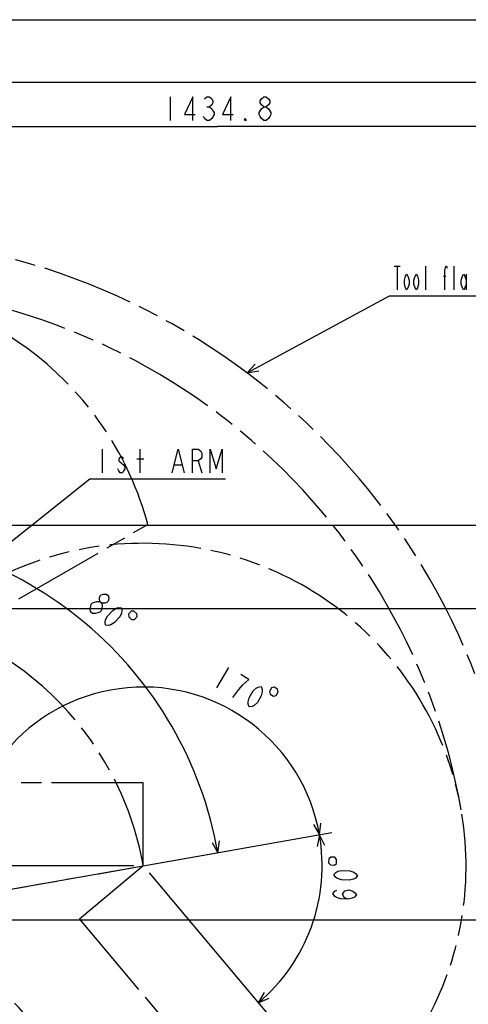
# Model space of a CAD drawing. Header units: millimetres. Extents: x 0 to 770, y -15 to 420.
# Tile 87 of 105: x 415 to 487, y 262 to 420. Entities that reach past the tile are written whole.
import ezdxf

# ---------------------------------------------------------------- set-up
doc = ezdxf.new("R2010")
doc.units = ezdxf.units.MM
doc.header["$LTSCALE"] = 32.67
doc.linetypes.add('PHANTOM', pattern=[0.8, 0.45, -0.05, 0.1, -0.05, 0.1, -0.05])
doc.layers.get('0').update_dxf_attribs({"linetype": 'CONTINUOUS'})
for name, color, linetype in [('CRV2', 7, 'CONTINUOUS'), ('DRA_ITEM', 7, 'CONTINUOUS'), ('DRIV_DIM', 7, 'CONTINUOUS'), ('PARAM_DIM', 7, 'CONTINUOUS')]:
    doc.layers.add(name, color=color, linetype=linetype)
doc.styles.get("Standard").update_dxf_attribs({"font": 'txt', "width": 0.8})
doc.dimstyles.new('DIMSTYLE_13', dxfattribs={"dimtxt": 3.8, "dimasz": 1.8, "dimexe": 2, "dimexo": 1.5, "dimgap": 0.95, "dimtad": 1, "dimdec": 1, "dimlfac": 15, "dimdsep": 46, "dimtxsty": 'STANDARD', "dimblk": 'OPEN', "dimblk1": 'OPEN', "dimblk2": 'OPEN', "dimcen": 0.09, "dimadec": 0, "dimazin": 0, "dimtp": 0.001, "dimtm": 0.001, "dimtfac": 1, "dimtdec": 1, "dimtofl": 0, "dimtmove": 0, "dimatfit": 3, "dimldrblk": 'OPEN', "dimfxl": 1, "dimtolj": 1, "dimarcsym": 0})
doc.dimstyles.new('DIMSTYLE_15', dxfattribs={"dimtxt": 3.8, "dimasz": 1.8, "dimexe": 2, "dimexo": 1.5, "dimgap": 1.9, "dimtad": 1, "dimlfac": 15, "dimdsep": 46, "dimtxsty": 'STANDARD', "dimblk": 'OPEN', "dimblk1": 'OPEN', "dimblk2": 'OPEN', "dimcen": 0.09, "dimadec": 0, "dimazin": 0, "dimtp": 0.5, "dimtm": 0.5, "dimtfac": 1, "dimtofl": 0, "dimtmove": 0, "dimatfit": 3, "dimldrblk": 'OPEN', "dimfxl": 1, "dimtolj": 1, "dimarcsym": 0})
doc.dimstyles.new('DIMSTYLE_9', dxfattribs={"dimtxt": 3.8, "dimasz": 1.8, "dimexe": 2, "dimexo": 1.5, "dimgap": 0.95, "dimtad": 1, "dimdec": 3, "dimlfac": 15, "dimdsep": 46, "dimtxsty": 'STANDARD', "dimblk": 'OPEN', "dimblk1": 'OPEN', "dimblk2": 'OPEN', "dimcen": 0.09, "dimadec": 0, "dimazin": 0, "dimtp": 0.001, "dimtm": 0.001, "dimtfac": 1, "dimtdec": 3, "dimtofl": 0, "dimtmove": 0, "dimatfit": 3, "dimldrblk": 'OPEN', "dimfxl": 1, "dimtolj": 1, "dimarcsym": 0})

# ---------------------------------------------------------------- blocks, each defined once
blk = doc.blocks.new('_OPEN')
at = {"color": 0, "linetype": 'BYBLOCK'}
for p, q in [((0, 0), (-1, 0.342)), ((-1, -0.342), (0, 0)), ((-1, 0), (0, 0))]:
    blk.add_line(p, q, dxfattribs=at)
blk = doc.blocks.new('*D45')
at = {"layer": 'DRIV_DIM', "color": 2, "linetype": 'CONTINUOUS'}
for p, q in [((397.92, 275.56), (509.36, 275.56)), ((507.36, 275.56), (507.36, 262.23)), ((507.36, 248.9), (507.36, 262.23)), ((484.74, 248.9), (509.36, 248.9))]:
    blk.add_line(p, q, dxfattribs=at)
at = {"layer": 'DRIV_DIM', "color": 2, "linetype": 'CONTINUOUS', "xscale": 1.8, "yscale": 1.8, "zscale": 1.8}
for p, rotation in [((507.36, 275.56), 90), ((507.36, 248.9), 270)]:
    blk.add_blockref('_OPEN', p, dxfattribs=dict(at, rotation=rotation))
blk = doc.blocks.new('*D46')
at = {"layer": 'DRIV_DIM', "color": 2, "linetype": 'CONTINUOUS'}
for p, q in [((395.96, 325.56), (509.36, 325.56)), ((507.36, 325.56), (507.36, 300.56)), ((507.36, 275.56), (507.36, 300.56)), ((397.92, 275.56), (509.36, 275.56))]:
    blk.add_line(p, q, dxfattribs=at)
at = {"layer": 'DRIV_DIM', "color": 2, "linetype": 'CONTINUOUS', "xscale": 1.8, "yscale": 1.8, "zscale": 1.8}
for p, rotation in [((507.36, 325.56), 90), ((507.36, 275.56), 270)]:
    blk.add_blockref('_OPEN', p, dxfattribs=dict(at, rotation=rotation))
blk = doc.blocks.new('*D52')
at = {"layer": 'DRIV_DIM', "color": 2, "linetype": 'CONTINUOUS'}
for p, q in [((399.17, 282.83), (399.17, 404.87)), ((494.82, 384.47), (494.82, 404.87)), ((399.17, 402.87), (446.99, 402.87)), ((494.82, 402.87), (446.99, 402.87)), ((494.82, 285.75), (494.82, 372.88))]:
    blk.add_line(p, q, dxfattribs=at)
at = {"layer": 'DRIV_DIM', "color": 2, "linetype": 'CONTINUOUS', "xscale": 1.8, "yscale": 1.8, "zscale": 1.8, "rotation": 180}
blk.add_blockref('_OPEN', (399.17, 402.87), dxfattribs=at)
at = {"layer": 'DRIV_DIM', "color": 2, "linetype": 'CONTINUOUS', "xscale": 1.8, "yscale": 1.8, "zscale": 1.8}
blk.add_blockref('_OPEN', (494.82, 402.87), dxfattribs=at)
blk = doc.blocks.new('*D55')
at = {"layer": 'DRIV_DIM', "color": 2, "linetype": 'CONTINUOUS'}
for p, q in [((389.08, 338.9), (509.36, 338.9)), ((507.36, 338.9), (507.36, 332.23)), ((507.36, 325.56), (507.36, 332.23)), ((395.96, 325.56), (509.36, 325.56))]:
    blk.add_line(p, q, dxfattribs=at)
at = {"layer": 'DRIV_DIM', "color": 2, "linetype": 'CONTINUOUS', "xscale": 1.8, "yscale": 1.8, "zscale": 1.8}
for p, rotation in [((507.36, 338.9), 90), ((507.36, 325.56), 270)]:
    blk.add_blockref('_OPEN', p, dxfattribs=dict(at, rotation=rotation))
blk = doc.blocks.new('*D64')
at = {"layer": 'PARAM_DIM', "color": 2, "linetype": 'CONTINUOUS'}
for p, q in [((385.83, 277.06), (385.83, 339.7)), ((387.31, 275.82), (449, 286.7))]:
    blk.add_line(p, q, dxfattribs=at)
for points in [[(387.64, 338.29), (385.83, 337.7), (387.62, 337.06)], [(446.09, 288.01), (447.03, 286.35), (447.29, 288.24)]]:
    blk.add_lwpolyline(points, dxfattribs=at)
for start, end in [(50, 90), (10, 50)]:
    blk.add_arc((385.83, 275.56), 62.14, start, end, dxfattribs=at)
blk = doc.blocks.new('*D66')
at = {"layer": 'PARAM_DIM', "color": 2, "linetype": 'CONTINUOUS'}
for p, q in [((436.55, 284.51), (465.28, 289.57)), ((436.04, 283.1), (454.79, 260.75))]:
    blk.add_line(p, q, dxfattribs=at)
for points in [[(464.18, 287.53), (463.31, 289.23), (462.96, 287.36)], [(454.44, 263.94), (453.51, 262.28), (455.26, 263.02)]]:
    blk.add_lwpolyline(points, dxfattribs=at)
for start, end in [(340, 10), (310, 340)]:
    blk.add_arc((435.07, 284.25), 28.68, start, end, dxfattribs=at)
blk = doc.blocks.new('*D67')
at = {"layer": 'PARAM_DIM', "color": 2, "linetype": 'CONTINUOUS'}
for p, q in [((436.55, 284.51), (465.28, 289.57)), ((433.57, 284.25), (404.4, 284.25))]:
    blk.add_line(p, q, dxfattribs=at)
for points in [[(462.34, 290.86), (463.31, 289.23), (463.55, 291.11)], [(405.84, 286.06), (406.4, 284.25), (407.07, 286.03)]]:
    blk.add_lwpolyline(points, dxfattribs=at)
for start, end in [(95, 180), (10, 95)]:
    blk.add_arc((435.07, 284.25), 28.68, start, end, dxfattribs=at)

msp = doc.modelspace()

# ---------------------------------------------------------------- linework, layer by layer
at = {"color": 7, "linetype": 'CONTINUOUS'}
for p, q in [((12.377365, 420), (584.301025, 420)), ((10, 410), (584, 410))]:
    msp.add_line(p, q, dxfattribs=at)
at = {"layer": 'CRV2', "color": 4, "linetype": 'PHANTOM'}
for p, q in [((392.500224, 314.016233), (435.801494, 339.016233)), ((435.073945, 297.578981), (385.073945, 297.578981)), ((435.073945, 284.245647), (435.073945, 297.578981)), ((401.895315, 278.39536), (435.073945, 284.245647)), ((435.073945, 284.245647), (424.860019, 275.675146)), ((424.860019, 275.675146), (456.9994, 237.372924))]:
    msp.add_line(p, q, dxfattribs=at)
for centre, radius, start, end in [((385.833557, 275.563239), 109.747249, 10, 260), ((385.833557, 275.563239), 101.747249, 10, 260), ((385.833557, 325.563239), 51.747249, 15.06858282, 160.35388862), ((435.073945, 284.245647), 51.747249, 295.06858282, 165.06858282), ((385.833557, 275.563239), 50, 10, 82.5098554), ((435.073945, 284.245647), 59.747249, 233.05969962, 10), ((377.151148, 226.322851), 51.747249, 185.06858282, 55.06858282)]:
    msp.add_arc(centre, radius, start, end, dxfattribs=at)
at = {"layer": 'DRA_ITEM', "color": 2, "linetype": 'CONTINUOUS'}
for p, q in [((475.313115, 380.444863), (476.263138, 380.444863)), ((475.788127, 380.444863), (475.788127, 376.64488)), ((480.348121, 376.64488), (480.348121, 380.444863)), ((484.908115, 376.64488), (484.908115, 380.444863)), ((486.808125, 379.17819), (486.808125, 376.64488)), ((483.198117, 378.86154), (483.578141, 378.86154)), ((451.722743, 363.330396), (474.528133, 375.694874)), ((474.528133, 375.694874), (475.028133, 375.694874)), ((475.028133, 375.694874), (516.068133, 375.694874)), ((428.50498, 351.105309), (428.50498, 347.30529)), ((434.58496, 347.30529), (434.58496, 351.105309)), ((434.014961, 349.521986), (435.154959, 349.521986)), ((443.89496, 349.205299), (444.464959, 347.30529)), ((440.094977, 348.571963), (441.234976, 348.571963)), ((391.166891, 318.083531), (426.484976, 346.355302)), ((426.484976, 346.355302), (426.984976, 346.355302)), ((426.984976, 346.355302), (448.264976, 346.355302))]:
    msp.add_line(p, q, dxfattribs=at)
for points in [[(477.688136, 377.594867), (477.498125, 376.96153), (477.308149, 376.64488), (477.118137, 376.96153), (476.928125, 377.594867), (476.928125, 378.228203), (477.118137, 378.86154), (477.308149, 379.17819), (477.498125, 378.86154), (477.688136, 378.228203), (477.688136, 377.594867)], [(479.208122, 377.594867), (479.018147, 376.96153), (478.828135, 376.64488), (478.638123, 376.96153), (478.448147, 377.594867), (478.448147, 378.228203), (478.638123, 378.86154), (478.828135, 379.17819), (479.018147, 378.86154), (479.208122, 378.228203), (479.208122, 377.594867)], [(483.388129, 376.64488), (483.388129, 379.811526), (483.578141, 380.444863), (483.673129, 380.444863), (483.768116, 380.128213)], [(486.808125, 377.594867), (486.618149, 376.96153), (486.428137, 376.64488), (486.238125, 376.96153), (486.04815, 377.594867), (486.04815, 378.228203), (486.238125, 378.86154), (486.428137, 379.17819), (486.618149, 378.86154), (486.808125, 378.228203)], [(453.011703, 364.729535), (451.722743, 363.330396), (453.598562, 363.647116)], [(439.71499, 347.30529), (440.664976, 351.105309), (441.614963, 347.30529)], [(442.944973, 347.30529), (442.944973, 351.105309), (443.89496, 351.105309), (444.274984, 350.788623), (444.464959, 350.471973), (444.464959, 349.838636), (444.274984, 349.521986), (443.89496, 349.205299), (442.944973, 349.205299)], [(445.79497, 347.30529), (445.79497, 351.105309), (446.744993, 347.938626), (447.694979, 351.105309), (447.694979, 347.30529)], [(431.164964, 349.205299), (431.924975, 348.571963), (432.114987, 348.255313), (432.114987, 347.938626), (431.924975, 347.621976), (431.734964, 347.30529), (431.354976, 347.30529), (431.164964, 347.621976), (430.974989, 347.938626)], [(431.924975, 349.521986), (431.734964, 349.838636), (431.354976, 349.838636), (431.164964, 349.521986), (431.164964, 349.205299)]]:
    msp.add_lwpolyline(points, dxfattribs=at)
at = {"layer": 'DRIV_DIM', "color": 2, "linetype": 'CONTINUOUS'}
for p, q in [((439.394025, 407.620834), (439.394025, 403.820815)), ((445.28403, 406.037511), (445.664053, 406.037511))]:
    msp.add_line(p, q, dxfattribs=at)
for points in [[(443.004033, 403.820815), (443.004033, 407.620834), (441.674058, 404.770838), (443.384056, 404.770838)], [(444.904042, 407.304148), (445.28403, 407.620834), (445.664053, 407.620834), (446.044041, 407.304148), (446.234053, 406.987498), (446.234053, 406.670848), (446.044041, 406.354161), (445.664053, 406.037511), (446.044041, 405.720825), (446.234053, 405.404175), (446.424028, 405.087488), (446.424028, 404.770838)], [(449.084049, 403.820815), (449.084049, 407.620834), (447.754039, 404.770838), (449.464036, 404.770838)], [(454.404054, 406.037511), (454.024031, 406.354161), (453.834055, 406.670848), (453.834055, 406.987498), (454.024031, 407.304148), (454.404054, 407.620834), (454.784042, 407.620834), (455.164029, 407.304148), (455.354041, 406.987498), (455.354041, 406.670848), (455.164029, 406.354161), (454.784042, 406.037511)], [(454.024031, 405.720825), (454.404054, 406.037511), (454.784042, 406.037511), (455.164029, 405.720825), (455.354041, 405.404175), (455.544053, 405.087488), (455.544053, 404.770838), (455.354041, 404.454152), (455.164029, 404.137501), (454.784042, 403.820815), (454.404054, 403.820815)], [(446.424028, 404.770838), (446.044041, 404.137501), (445.664053, 403.820815), (445.28403, 403.820815), (444.904042, 404.137501), (444.71403, 404.454152)], [(454.404054, 403.820815), (454.024031, 404.137501), (453.834055, 404.454152), (453.644043, 404.770838), (453.644043, 405.087488), (454.024031, 405.720825)], [(451.554058, 403.820815), (451.364046, 403.820815), (451.364046, 404.137501), (451.554058, 403.820815)]]:
    msp.add_lwpolyline(points, dxfattribs=at)
at = {"layer": 'PARAM_DIM', "color": 2, "linetype": 'CONTINUOUS'}
msp.add_line((448.736763, 316.083056), (446.815726, 312.804382), dxfattribs=at)
for points in [[(428.127422, 326.650122), (428.058573, 327.139961), (428.130467, 327.502184), (428.343174, 327.736789), (428.696623, 327.843777), (429.190813, 327.823185), (429.472369, 327.56795), (429.541217, 327.078111), (429.469287, 326.715888), (429.256616, 326.481283), (428.903167, 326.374295), (428.408941, 326.394887)], [(426.638615, 325.007812), (426.569767, 325.497651), (426.641696, 325.859874), (426.71359, 326.222097), (426.926297, 326.456702), (427.279746, 326.563726), (427.633195, 326.670714), (428.127422, 326.650122), (428.408941, 326.394887), (428.477789, 325.905048), (428.405895, 325.542825), (428.333966, 325.180603), (428.121294, 324.945997), (427.767846, 324.839009), (427.414397, 324.731985), (426.92017, 324.752614), (426.638615, 325.007812)], [(429.031691, 322.838465), (428.962843, 323.328268), (429.034736, 323.690491), (429.319337, 324.287355), (430.170094, 325.225812), (430.736214, 325.567406), (431.089663, 325.67443), (431.58389, 325.653801), (431.652738, 325.163962), (431.580844, 324.801739), (431.296243, 324.204911), (430.445486, 323.266453), (429.879366, 322.92486), (429.525917, 322.817836), (429.031691, 322.838465)], [(433.135417, 325.102147), (432.710039, 324.632936), (432.731973, 324.185624), (433.201184, 323.760281), (433.648496, 323.782179), (434.073839, 324.251426), (434.051941, 324.698739), (433.582694, 325.124081), (433.135417, 325.102147)], [(449.438658, 311.267574), (450.403002, 312.537619), (451.047215, 313.26123), (451.531326, 313.711624), (452.015401, 314.162019), (450.703953, 314.930441)], [(452.061554, 309.730729), (451.893802, 310.196061), (451.889959, 310.565317), (452.046182, 311.207826), (452.686552, 312.300729), (453.170627, 312.751087), (453.494673, 312.928265), (453.982627, 313.009403), (454.150379, 312.544072), (454.154222, 312.17478), (453.998, 311.532307), (453.357666, 310.439403), (452.873554, 309.989009), (452.549508, 309.811831), (452.061554, 309.730729)], [(455.614242, 312.787415), (455.294075, 312.240981), (455.407227, 311.807663), (455.95366, 311.487496), (456.386979, 311.600611), (456.707146, 312.147081), (456.593994, 312.580363), (456.047561, 312.900566), (455.614242, 312.787415)], [(465.069298, 284.383817), (465.701692, 284.349266), (466.035128, 284.648187), (466.069679, 285.280581), (465.770758, 285.614054), (465.138364, 285.648605), (464.804891, 285.349647), (464.770377, 284.717253), (465.069298, 284.383817)], [(469.413141, 282.624367), (469.07626, 282.262181), (468.749676, 282.089717), (468.10695, 281.934546), (466.842162, 282.003611), (466.220137, 282.227848), (465.914291, 282.434827), (465.618813, 282.831528), (465.95573, 283.193714), (466.282278, 283.366142), (466.925041, 283.521349), (468.189792, 283.452284), (468.811853, 283.228047), (469.117663, 283.021068), (469.413141, 282.624367)], [(467.941192, 278.899069), (467.319167, 279.123306), (467.034059, 279.709729), (467.381308, 280.261637), (468.024071, 280.416807), (468.646096, 280.192571), (468.951942, 279.985592), (469.24742, 279.588891), (468.910503, 279.226705), (468.583955, 279.05424), (467.941192, 278.899069), (466.676405, 278.968135), (466.05438, 279.192371), (465.748533, 279.39935), (465.453056, 279.796051), (465.789973, 280.158238), (466.11652, 280.330666)]]:
    msp.add_lwpolyline(points, dxfattribs=at)

# ---------------------------------------------------------------- dimensions: what is measured, and where the dimension line sits
at = {"layer": 'DRIV_DIM', "color": 2, "linetype": 'CONTINUOUS'}
dim = msp.add_linear_dim(base=(494.821194, 402.87083), p1=(399.166891, 281.326865), p2=(494.821194, 284.245647), dimstyle='DIMSTYLE_13', dxfattribs=at)
dim.commit()
dim.dimension.update_dxf_attribs({"geometry": '*D52', "text_midpoint": (437.874042, 402.87083), "dimtype": 160})
for base, p1, p2, picture, middle in [((507.360036, 338.896572), (394.459536, 325.563239), (387.575553, 338.896572), '*D55', (507.360036, 327.669905)), ((507.360036, 325.563239), (396.421685, 275.563239), (394.459536, 325.563239), '*D46', (507.360036, 296.003239)), ((507.360036, 275.563239), (483.242157, 248.896572), (396.421685, 275.563239), '*D45', (507.360036, 257.669905))]:
    dim = msp.add_linear_dim(base=base, p1=p1, p2=p2, angle=90, dimstyle='DIMSTYLE_9', dxfattribs=at)
    dim.commit()
    dim.dimension.update_dxf_attribs({"geometry": picture, "text_midpoint": middle, "dimtype": 160})
at = {"layer": 'PARAM_DIM', "color": 2, "linetype": 'CONTINUOUS'}
for base, line1, line2, picture, middle in [((425.775567, 323.164272), ((385.22161, 275.455336), (385.833557, 275.563239)), ((385.833557, 274.941851), (385.833557, 275.563239)), '*D64', (424.384741, 324.297505)), ((432.574621, 312.813055), ((434.791536, 284.195851), (435.073945, 284.245647)), ((435.36071, 284.245647), (435.073945, 284.245647)), '*D67', (444.68321, 311.26426)), ((462.021069, 274.437696), ((434.889616, 284.465322), (435.073945, 284.245647)), ((434.791536, 284.195851), (435.073945, 284.245647)), '*D66', (463.291378, 279.134888))]:
    dim = msp.add_angular_dim_2l(base=base, line1=line1, line2=line2, dimstyle='DIMSTYLE_15', override={"dimtad": 2}, dxfattribs=at)
    dim.commit()
    dim.dimension.update_dxf_attribs({"geometry": picture, "text_midpoint": middle, "dimtype": 162})

doc.saveas('drawing.dxf')
